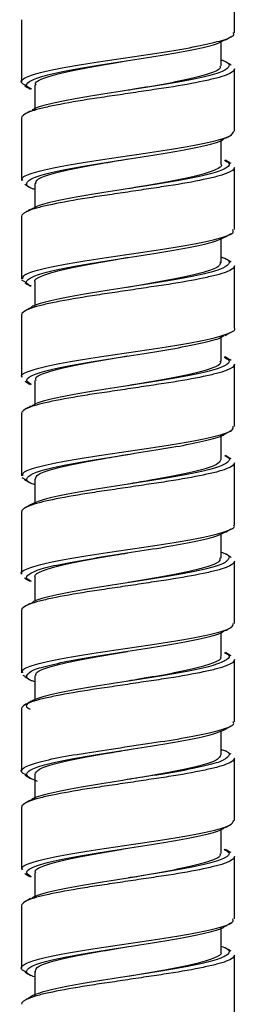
# Model space of a CAD drawing. Header units: inches. Extents: x 0.7 to 40, y 0 to 26.3.
# Tile 4 of 21: x 12.945 to 13.215, y 18.694 to 19.919. Entities that reach past the tile are written whole.
import ezdxf

# ---------------------------------------------------------------- set-up
doc = ezdxf.new("R2010")
doc.units = ezdxf.units.IN
doc.header["$MEASUREMENT"] = 0

msp = doc.modelspace()

# ---------------------------------------------------------------- linework, layer by layer
for p, q in [((13.2124, 19.9031), (13.2124, 19.9806)), ((12.9474, 19.9193), (12.9474, 19.8419)), ((13.1957, 19.862), (13.1957, 19.8921)), ((13.2124, 19.7806), (13.2124, 19.8581)), ((12.964, 19.8379), (12.964, 19.8077)), ((12.9474, 19.7968), (12.9474, 19.7194)), ((13.1957, 19.7395), (13.1957, 19.7697)), ((13.2124, 19.6581), (13.2124, 19.7356)), ((12.964, 19.7154), (12.964, 19.6853)), ((12.9474, 19.6743), (12.9474, 19.5969)), ((13.1957, 19.617), (13.1957, 19.6471)), ((13.2124, 19.5356), (13.2124, 19.6131)), ((12.9536, 19.5918), (12.9478, 19.5953)), ((12.964, 19.5929), (12.964, 19.5631)), ((12.9474, 19.5518), (12.9474, 19.4744)), ((13.1957, 19.4945), (13.1957, 19.5244)), ((13.0799, 19.501), (13.0799, 19.501)), ((13.2124, 19.4131), (13.2124, 19.4906)), ((12.964, 19.4704), (12.964, 19.4405)), ((13.0799, 19.4639), (13.0799, 19.4639)), ((12.9474, 19.4293), (12.9474, 19.3519)), ((13.1957, 19.372), (13.1957, 19.4018)), ((13.2124, 19.2906), (13.2124, 19.3681)), ((12.9531, 19.347), (12.9485, 19.3494)), ((12.964, 19.3479), (12.964, 19.3179)), ((12.9474, 19.3068), (12.9474, 19.2294)), ((13.1957, 19.2495), (13.1957, 19.2796)), ((13.0798, 19.256), (13.0798, 19.256)), ((13.2124, 19.1681), (13.2124, 19.2456)), ((12.964, 19.2254), (12.964, 19.196)), ((12.9474, 19.1843), (12.9474, 19.1069)), ((13.1957, 19.127), (13.1957, 19.1565)), ((13.0799, 19.1335), (13.0799, 19.1335)), ((13.2124, 19.0456), (13.2124, 19.1231)), ((12.9525, 19.1021), (12.9495, 19.1034)), ((12.964, 19.1029), (12.964, 19.0728)), ((12.9474, 19.0618), (12.9474, 18.9844)), ((13.1957, 19.0045), (13.1957, 19.0346)), ((13.2124, 18.9231), (13.2124, 19.0006)), ((12.964, 18.9804), (12.964, 18.9495)), ((13.0799, 18.9739), (13.0799, 18.9739)), ((12.9474, 18.9393), (12.9474, 18.8619)), ((13.1957, 18.882), (13.1957, 18.9118)), ((13.2124, 18.8006), (13.2124, 18.8781)), ((12.964, 18.8579), (12.964, 18.8279)), ((13.0801, 18.8515), (13.0801, 18.8515)), ((12.9474, 18.8168), (12.9474, 18.7394)), ((13.1957, 18.7595), (13.1957, 18.7894)), ((13.0798, 18.766), (13.0797, 18.766)), ((13.2124, 18.6781), (13.2124, 18.7556)), ((12.964, 18.7354), (12.964, 18.7054))]:
    msp.add_line(p, q)
at = {"flags": 128}
msp.add_lwpolyline([(13.0801, 19.7089), (13.0801, 19.7089), (13.0801, 19.7089)], dxfattribs=at)
for points, knots in [([(12.9532, 19.837), (12.9507, 19.8385), (12.9444, 19.8421), (12.9516, 19.8479), (12.9724, 19.8546), (13.0061, 19.8613), (13.0482, 19.8678), (13.0939, 19.8746), (13.138, 19.8811), (13.1756, 19.8879), (13.2012, 19.8944), (13.2132, 19.8996), (13.2112, 19.9025), (13.2107, 19.9031)], [0, 0, 0, 0, 0.064431, 0.1650356, 0.2656166, 0.3662008, 0.466797, 0.5673793, 0.6680097, 0.7685864, 0.8692316, 0.9698067, 1, 1, 1, 1]), ([(12.96, 19.8329), (12.9581, 19.8339), (12.9516, 19.8371), (12.9557, 19.8423), (12.972, 19.8491), (13.0016, 19.8557), (13.04, 19.8624), (13.083, 19.869), (13.1258, 19.8756), (13.1629, 19.8824), (13.1899, 19.8884), (13.1972, 19.8925), (13.2005, 19.8943)], [0, 0, 0, 0, 0.045456, 0.154032, 0.26253, 0.371081, 0.479584, 0.588088, 0.696584, 0.80509, 0.913635, 1, 1, 1, 1]), ([(13.2014, 19.8942), (13.2026, 19.8949), (13.2049, 19.8963), (13.2073, 19.8977), (13.2085, 19.8984)], [0, 0, 0, 0, 0.49972, 1, 1, 1, 1]), ([(13.2124, 19.8581), (13.2124, 19.8556), (13.2089, 19.853), (13.1989, 19.8491), (13.1948, 19.8478), (13.1852, 19.8453), (13.1798, 19.8441), (13.1614, 19.8402), (13.1464, 19.8375), (13.1225, 19.8338), (13.1143, 19.8326), (13.0973, 19.8301), (13.0886, 19.8287), (13.0711, 19.8261), (13.0624, 19.8248), (13.0454, 19.8223), (13.0372, 19.8211), (13.0133, 19.8173), (12.9984, 19.8146), (12.9799, 19.8108), (12.9745, 19.8096), (12.965, 19.8071), (12.9608, 19.8058), (12.9508, 19.8019), (12.9474, 19.7992), (12.9474, 19.7968)], [0, 0, 0, 0, 0.125, 0.125, 0.1875, 0.1875, 0.25, 0.25, 0.375, 0.375, 0.4375, 0.4375, 0.5, 0.5, 0.5625, 0.5625, 0.625, 0.625, 0.75, 0.75, 0.8125, 0.8125, 0.875, 0.875, 1, 1, 1, 1]), ([(13.1957, 19.8694), (13.197, 19.869), (13.2052, 19.8663), (13.2072, 19.8615), (13.1995, 19.8548), (13.1769, 19.8483), (13.1434, 19.8414), (13.1025, 19.835), (13.059, 19.8281), (13.0177, 19.8217), (12.9845, 19.8148), (12.9642, 19.8097), (12.9608, 19.8066), (12.9599, 19.8057)], [0, 0, 0, 0, 0.019107, 0.123688, 0.228273, 0.332875, 0.437457, 0.542097, 0.646672, 0.751327, 0.855902, 0.960549, 1, 1, 1, 1]), ([(12.9656, 19.8379), (12.9652, 19.8387), (12.9636, 19.8417), (12.975, 19.8472), (12.9984, 19.8536), (13.032, 19.8605), (13.0609, 19.8653), (13.0768, 19.868), (13.0796, 19.8685)], [0, 0, 0, 0, 0.081336, 0.299319, 0.517491, 0.735467, 0.953628, 1, 1, 1, 1]), ([(13.1941, 19.862), (13.1945, 19.8612), (13.1959, 19.8581), (13.1842, 19.8526), (13.1604, 19.8461), (13.1266, 19.8392), (13.0981, 19.8345), (13.0826, 19.8319), (13.0802, 19.8315)], [0, 0, 0, 0, 0.087634, 0.305726, 0.524012, 0.742101, 0.960365, 1, 1, 1, 1]), ([(13.2083, 19.8629), (13.2071, 19.8636), (13.2048, 19.865), (13.2024, 19.8664), (13.2012, 19.8671)], [0, 0, 0, 0, 0.500305, 1, 1, 1, 1]), ([(12.9513, 19.8371), (12.9525, 19.8364), (12.9549, 19.835), (12.9572, 19.8336), (12.9584, 19.8329)], [0, 0, 0, 0, 0.500296, 1, 1, 1, 1]), ([(12.9584, 19.8058), (12.9572, 19.8051), (12.9548, 19.8037), (12.9525, 19.8022), (12.9513, 19.8015)], [0, 0, 0, 0, 0.499713, 1, 1, 1, 1]), ([(12.9491, 19.7194), (12.9486, 19.7201), (12.9468, 19.723), (12.9593, 19.7284), (12.9853, 19.7348), (13.0233, 19.7417), (13.0676, 19.7481), (13.1132, 19.7549), (13.1552, 19.7615), (13.188, 19.7682), (13.209, 19.7745), (13.2107, 19.7787), (13.2115, 19.7806)], [0, 0, 0, 0, 0.036701, 0.145216, 0.253802, 0.362313, 0.4709, 0.579414, 0.687981, 0.7965, 0.905028, 1, 1, 1, 1]), ([(12.964, 19.7081), (12.9627, 19.7085), (12.9545, 19.7111), (12.9525, 19.7159), (12.9601, 19.7226), (12.9827, 19.7291), (13.0162, 19.736), (13.0572, 19.7424), (13.1006, 19.7493), (13.142, 19.7558), (13.1752, 19.7626), (13.1954, 19.7677), (13.1988, 19.7708), (13.1997, 19.7716)], [0, 0, 0, 0, 0.018978, 0.123688, 0.228402, 0.333133, 0.437844, 0.542613, 0.647317, 0.752102, 0.856805, 0.961582, 1, 1, 1, 1]), ([(13.2012, 19.7716), (13.2024, 19.7723), (13.2048, 19.7737), (13.2071, 19.7751), (13.2083, 19.7758)], [0, 0, 0, 0, 0.499693, 1, 1, 1, 1]), ([(13.2124, 19.7356), (13.2124, 19.7331), (13.2089, 19.7305), (13.1989, 19.7266), (13.1948, 19.7253), (13.1852, 19.7228), (13.1798, 19.7216), (13.1614, 19.7177), (13.1464, 19.715), (13.1225, 19.7113), (13.1143, 19.7101), (13.0973, 19.7076), (13.0886, 19.7062), (13.0711, 19.7036), (13.0624, 19.7023), (13.0454, 19.6998), (13.0372, 19.6986), (13.0133, 19.6948), (12.9984, 19.6921), (12.9799, 19.6883), (12.9745, 19.6871), (12.965, 19.6846), (12.9608, 19.6833), (12.9508, 19.6794), (12.9474, 19.6767), (12.9474, 19.6743)], [0, 0, 0, 0, 0.125, 0.125, 0.1875, 0.1875, 0.25, 0.25, 0.375, 0.375, 0.4375, 0.4375, 0.5, 0.5, 0.5625, 0.5625, 0.625, 0.625, 0.75, 0.75, 0.8125, 0.8125, 0.875, 0.875, 1, 1, 1, 1]), ([(13.1999, 19.7444), (13.2017, 19.7435), (13.2082, 19.7403), (13.204, 19.7351), (13.1877, 19.7283), (13.1581, 19.7218), (13.1196, 19.7151), (13.0766, 19.7084), (13.0338, 19.7018), (12.9968, 19.695), (12.9697, 19.689), (12.9625, 19.6849), (12.9592, 19.6831)], [0, 0, 0, 0, 0.044589, 0.15327, 0.261873, 0.370529, 0.479137, 0.587745, 0.696345, 0.804956, 0.913607, 1, 1, 1, 1]), ([(12.9652, 19.7153), (12.9654, 19.717), (12.9659, 19.7208), (12.9823, 19.727), (13.0099, 19.7337), (13.0443, 19.74), (13.0689, 19.7442), (13.0803, 19.7461)], [0, 0, 0, 0, 0.162999, 0.379764, 0.596604, 0.813374, 1, 1, 1, 1]), ([(13.1955, 19.7395), (13.1956, 19.7395), (13.1978, 19.7372), (13.1897, 19.7326), (13.1708, 19.726), (13.1398, 19.7192), (13.1079, 19.7137), (13.0873, 19.7102), (13.08, 19.7089)], [0, 0, 0, 0, 0.007644, 0.225613, 0.443592, 0.661563, 0.879652, 1, 1, 1, 1]), ([(13.2085, 19.7403), (13.2073, 19.741), (13.205, 19.7424), (13.2026, 19.7438), (13.2014, 19.7445)], [0, 0, 0, 0, 0.500256, 1, 1, 1, 1]), ([(12.9515, 19.7145), (12.9527, 19.7138), (12.955, 19.7124), (12.9574, 19.711), (12.9586, 19.7103)], [0, 0, 0, 0, 0.5003121, 1, 1, 1, 1]), ([(12.9583, 19.6832), (12.9571, 19.6825), (12.9548, 19.6811), (12.9524, 19.6797), (12.9513, 19.679)], [0, 0, 0, 0, 0.4997766, 1, 1, 1, 1]), ([(12.9487, 19.5969), (12.9491, 19.5986), (12.9498, 19.6024), (12.9688, 19.6086), (13.0004, 19.6153), (13.0417, 19.6219), (13.0872, 19.6286), (13.1318, 19.6351), (13.1707, 19.6419), (13.1983, 19.6484), (13.2123, 19.654), (13.2109, 19.6571), (13.2104, 19.6581)], [0, 0, 0, 0, 0.083201, 0.191713, 0.300247, 0.408759, 0.517275, 0.625806, 0.734319, 0.842886, 0.951393, 1, 1, 1, 1]), ([(12.9598, 19.5878), (12.9585, 19.5884), (12.9519, 19.5912), (12.9542, 19.596), (12.9676, 19.6029), (12.9952, 19.6093), (13.0322, 19.6162), (13.0747, 19.6227), (13.1179, 19.6294), (13.1565, 19.6361), (13.1868, 19.6426), (13.1964, 19.647), (13.201, 19.6491)], [0, 0, 0, 0, 0.027212, 0.13585, 0.244408, 0.35305, 0.461611, 0.570232, 0.678798, 0.787376, 0.895938, 1, 1, 1, 1]), ([(13.2011, 19.649), (13.2022, 19.6497), (13.2046, 19.6511), (13.207, 19.6525), (13.2081, 19.6532)], [0, 0, 0, 0, 0.4996943, 1, 1, 1, 1]), ([(13.2124, 19.6131), (13.2124, 19.6106), (13.2089, 19.608), (13.1989, 19.6041), (13.1948, 19.6028), (13.1852, 19.6003), (13.1798, 19.5991), (13.1614, 19.5952), (13.1464, 19.5925), (13.1225, 19.5888), (13.1143, 19.5876), (13.0973, 19.5851), (13.0886, 19.5837), (13.0711, 19.5811), (13.0624, 19.5798), (13.0454, 19.5773), (13.0372, 19.5761), (13.0133, 19.5723), (12.9984, 19.5696), (12.9799, 19.5658), (12.9745, 19.5646), (12.965, 19.5621), (12.9608, 19.5608), (12.9508, 19.5569), (12.9474, 19.5542), (12.9474, 19.5518)], [0, 0, 0, 0, 0.125, 0.125, 0.1875, 0.1875, 0.25, 0.25, 0.375, 0.375, 0.4375, 0.4375, 0.5, 0.5, 0.5625, 0.5625, 0.625, 0.625, 0.75, 0.75, 0.8125, 0.8125, 0.875, 0.875, 1, 1, 1, 1]), ([(13.1957, 19.6241), (13.1979, 19.6234), (13.2063, 19.6204), (13.2068, 19.6153), (13.1963, 19.6085), (13.1713, 19.602), (13.1361, 19.5952), (13.0942, 19.5887), (13.0509, 19.5819), (13.0105, 19.5754), (12.9794, 19.5686), (12.9619, 19.5638), (12.9598, 19.5613), (12.9595, 19.5609)], [0, 0, 0, 0, 0.035662, 0.140892, 0.246091, 0.351355, 0.456549, 0.561824, 0.667017, 0.77228, 0.877478, 0.982706, 1, 1, 1, 1]), ([(12.9646, 19.5929), (12.9644, 19.5931), (12.9623, 19.5956), (12.9709, 19.6004), (12.9909, 19.6069), (13.0225, 19.6137), (13.0534, 19.619), (13.0724, 19.6223), (13.0783, 19.6233)], [0, 0, 0, 0, 0.023448, 0.243073, 0.462758, 0.682372, 0.902143, 1, 1, 1, 1]), ([(13.0781, 19.6232), (13.0783, 19.6233), (13.0789, 19.6234), (13.0795, 19.6235), (13.0798, 19.6235)], [0, 0, 0, 0, 0.49968, 1, 1, 1, 1]), ([(13.1947, 19.6182), (13.1948, 19.6164), (13.195, 19.6123), (13.1791, 19.6058), (13.1522, 19.5993), (13.1174, 19.5927), (13.0918, 19.5884), (13.0794, 19.5863)], [0, 0, 0, 0, 0.178345, 0.38721, 0.596194, 0.80507, 1, 1, 1, 1]), ([(13.2084, 19.6178), (13.2072, 19.6185), (13.2049, 19.6199), (13.2025, 19.6213), (13.2014, 19.622)], [0, 0, 0, 0, 0.50024, 1, 1, 1, 1]), ([(12.9516, 19.5919), (12.9528, 19.5912), (12.9552, 19.5898), (12.9575, 19.5884), (12.9587, 19.5877)], [0, 0, 0, 0, 0.500306, 1, 1, 1, 1]), ([(12.9586, 19.5609), (12.9574, 19.5602), (12.9551, 19.5588), (12.9527, 19.5574), (12.9515, 19.5567)], [0, 0, 0, 0, 0.4997366, 1, 1, 1, 1]), ([(12.9486, 19.4744), (12.9482, 19.4748), (12.9459, 19.4774), (12.9566, 19.4824), (12.9806, 19.4888), (13.0172, 19.4957), (13.0608, 19.5021), (13.1067, 19.509), (13.1493, 19.5155), (13.1844, 19.5223), (13.2057, 19.5288), (13.2148, 19.5333), (13.2122, 19.5356), (13.2122, 19.5356)], [0, 0, 0, 0, 0.020721, 0.129255, 0.237833, 0.346362, 0.454961, 0.563486, 0.672085, 0.780613, 0.889191, 0.997723, 1, 1, 1, 1]), ([(12.9601, 19.4653), (12.9576, 19.4667), (12.9514, 19.4705), (12.958, 19.4763), (12.9774, 19.4829), (13.0092, 19.4897), (13.049, 19.4962), (13.0924, 19.503), (13.1345, 19.5095), (13.1696, 19.5164), (13.1927, 19.5218), (13.1977, 19.5253), (13.1994, 19.5265)], [0, 0, 0, 0, 0.071328, 0.180053, 0.288744, 0.397437, 0.506139, 0.614831, 0.723577, 0.832262, 0.941029, 1, 1, 1, 1]), ([(13.201, 19.5264), (13.2022, 19.5272), (13.2046, 19.5286), (13.2069, 19.53), (13.2081, 19.5307)], [0, 0, 0, 0, 0.499716, 1, 1, 1, 1]), ([(13.2124, 19.4906), (13.2124, 19.4881), (13.2089, 19.4855), (13.1989, 19.4816), (13.1948, 19.4803), (13.1852, 19.4778), (13.1798, 19.4766), (13.1614, 19.4727), (13.1464, 19.47), (13.1225, 19.4663), (13.1143, 19.4651), (13.0973, 19.4626), (13.0886, 19.4612), (13.0711, 19.4586), (13.0624, 19.4573), (13.0454, 19.4548), (13.0372, 19.4536), (13.0133, 19.4498), (12.9984, 19.4471), (12.9799, 19.4433), (12.9745, 19.4421), (12.965, 19.4396), (12.9608, 19.4383), (12.9508, 19.4344), (12.9474, 19.4317), (12.9474, 19.4293)], [0, 0, 0, 0, 0.125, 0.125, 0.1875, 0.1875, 0.25, 0.25, 0.375, 0.375, 0.4375, 0.4375, 0.5, 0.5, 0.5625, 0.5625, 0.625, 0.625, 0.75, 0.75, 0.8125, 0.8125, 0.875, 0.875, 1, 1, 1, 1]), ([(13.1995, 19.4997), (13.202, 19.4983), (13.2083, 19.4946), (13.202, 19.4888), (13.1829, 19.4821), (13.1513, 19.4754), (13.1116, 19.4689), (13.0683, 19.4621), (13.0261, 19.4556), (12.9908, 19.4487), (12.9673, 19.4432), (12.9621, 19.4397), (12.9603, 19.4384)], [0, 0, 0, 0, 0.069609, 0.17824, 0.286832, 0.395425, 0.504019, 0.612613, 0.721254, 0.829842, 0.938507, 1, 1, 1, 1]), ([(12.9657, 19.4704), (12.9653, 19.4714), (12.9642, 19.4747), (12.9769, 19.4803), (13.0015, 19.4868), (13.0358, 19.4937), (13.0636, 19.4982), (13.0781, 19.5007), (13.0795, 19.501)], [0, 0, 0, 0, 0.103505, 0.321585, 0.539859, 0.757943, 0.97617, 1, 1, 1, 1]), ([(13.1943, 19.4945), (13.1947, 19.4939), (13.1965, 19.491), (13.1859, 19.4858), (13.1634, 19.4793), (13.1304, 19.4724), (13.1007, 19.4675), (13.0838, 19.4646), (13.0801, 19.4639)], [0, 0, 0, 0, 0.0653873, 0.2833364, 0.5014537, 0.7193906, 0.9375227, 1, 1, 1, 1]), ([(13.2081, 19.4955), (13.2069, 19.4962), (13.2046, 19.4976), (13.2022, 19.499), (13.201, 19.4997)], [0, 0, 0, 0, 0.5002879, 1, 1, 1, 1]), ([(12.9516, 19.4695), (12.9527, 19.4688), (12.9551, 19.4674), (12.9574, 19.4659), (12.9586, 19.4652)], [0, 0, 0, 0, 0.500271, 1, 1, 1, 1]), ([(12.9587, 19.4385), (12.9575, 19.4378), (12.9551, 19.4363), (12.9528, 19.4349), (12.9516, 19.4342)], [0, 0, 0, 0, 0.4996974, 1, 1, 1, 1]), ([(12.9492, 19.3519), (12.949, 19.3532), (12.9487, 19.3568), (12.9652, 19.3627), (12.995, 19.3692), (13.0352, 19.376), (13.0804, 19.3826), (13.1255, 19.3892), (13.1655, 19.3959), (13.195, 19.4024), (13.2112, 19.4083), (13.2107, 19.4118), (13.2105, 19.4131)], [0, 0, 0, 0, 0.067197, 0.175701, 0.284264, 0.392772, 0.501301, 0.609809, 0.718321, 0.826852, 0.935361, 1, 1, 1, 1]), ([(12.964, 19.3408), (12.9617, 19.3416), (12.9533, 19.3447), (12.953, 19.3497), (12.9639, 19.3566), (12.9891, 19.363), (13.0245, 19.3699), (13.0665, 19.3764), (13.1098, 19.3832), (13.1501, 19.3897), (13.1809, 19.3965), (13.1982, 19.4012), (13.2002, 19.4038), (13.2004, 19.4041)], [0, 0, 0, 0, 0.037647, 0.142796, 0.247908, 0.353088, 0.458194, 0.563382, 0.66849, 0.773662, 0.878774, 0.983909, 1, 1, 1, 1]), ([(13.2013, 19.4041), (13.2024, 19.4048), (13.2048, 19.4062), (13.2071, 19.4076), (13.2083, 19.4083)], [0, 0, 0, 0, 0.499749, 1, 1, 1, 1]), ([(13.2124, 19.3681), (13.2124, 19.3656), (13.2089, 19.363), (13.1989, 19.3591), (13.1948, 19.3578), (13.1852, 19.3553), (13.1798, 19.3541), (13.1614, 19.3502), (13.1464, 19.3475), (13.1225, 19.3438), (13.1143, 19.3426), (13.0973, 19.3401), (13.0886, 19.3387), (13.0711, 19.3361), (13.0624, 19.3348), (13.0454, 19.3323), (13.0372, 19.3311), (13.0133, 19.3273), (12.9984, 19.3246), (12.9799, 19.3208), (12.9745, 19.3196), (12.965, 19.3171), (12.9608, 19.3158), (12.9508, 19.3119), (12.9474, 19.3092), (12.9474, 19.3068)], [0, 0, 0, 0, 0.125, 0.125, 0.1875, 0.1875, 0.25, 0.25, 0.375, 0.375, 0.4375, 0.4375, 0.5, 0.5, 0.5625, 0.5625, 0.625, 0.625, 0.75, 0.75, 0.8125, 0.8125, 0.875, 0.875, 1, 1, 1, 1]), ([(13.2002, 19.377), (13.2013, 19.3766), (13.2078, 19.3738), (13.2056, 19.3691), (13.1925, 19.3622), (13.1653, 19.3557), (13.1285, 19.3489), (13.0859, 19.3424), (13.0427, 19.3357), (13.004, 19.329), (12.9732, 19.3224), (12.9633, 19.318), (12.9584, 19.3158)], [0, 0, 0, 0, 0.023528, 0.132195, 0.240784, 0.349457, 0.458048, 0.566703, 0.675299, 0.783915, 0.89251, 1, 1, 1, 1]), ([(12.9648, 19.3478), (12.9654, 19.3497), (12.9666, 19.3538), (12.9846, 19.3602), (13.0132, 19.3669), (13.0469, 19.3729), (13.0702, 19.3769), (13.0802, 19.3786)], [0, 0, 0, 0, 0.18504, 0.401889, 0.618736, 0.83557, 1, 1, 1, 1]), ([(13.1954, 19.3721), (13.1944, 19.37), (13.1924, 19.3657), (13.1729, 19.3592), (13.1434, 19.3524), (13.1104, 19.3466), (13.0885, 19.3429), (13.0797, 19.3414)], [0, 0, 0, 0, 0.2052281, 0.4223693, 0.6395231, 0.8567298, 1, 1, 1, 1]), ([(13.2082, 19.3729), (13.207, 19.3736), (13.2047, 19.375), (13.2023, 19.3765), (13.2011, 19.3772)], [0, 0, 0, 0, 0.500306, 1, 1, 1, 1]), ([(12.9513, 19.3471), (12.9525, 19.3464), (12.9548, 19.345), (12.9572, 19.3436), (12.9583, 19.3429)], [0, 0, 0, 0, 0.500239, 1, 1, 1, 1]), ([(12.9584, 19.3158), (12.9573, 19.3151), (12.9549, 19.3137), (12.9525, 19.3123), (12.9514, 19.3116)], [0, 0, 0, 0, 0.499699, 1, 1, 1, 1]), ([(12.9477, 19.2294), (12.9476, 19.2295), (12.9451, 19.2318), (12.9543, 19.2364), (12.976, 19.2429), (13.0113, 19.2497), (13.0541, 19.2562), (13.1, 19.263), (13.1434, 19.2695), (13.1799, 19.2763), (13.2035, 19.2828), (13.214, 19.2877), (13.2116, 19.2903), (13.2113, 19.2906)], [0, 0, 0, 0, 0.004852, 0.113387, 0.221929, 0.330465, 0.439047, 0.547577, 0.656178, 0.764705, 0.873305, 0.981835, 1, 1, 1, 1]), ([(12.9599, 19.2205), (12.9579, 19.2215), (12.9515, 19.2247), (12.9559, 19.23), (12.9725, 19.2368), (13.0024, 19.2433), (13.041, 19.25), (13.0841, 19.2567), (13.1268, 19.2632), (13.1636, 19.2701), (13.1903, 19.276), (13.1973, 19.28), (13.2004, 19.2818)], [0, 0, 0, 0, 0.04696, 0.155649, 0.264264, 0.372925, 0.481544, 0.590163, 0.698781, 0.807402, 0.916068, 1, 1, 1, 1]), ([(13.2014, 19.2817), (13.2026, 19.2824), (13.2049, 19.2838), (13.2073, 19.2852), (13.2084, 19.2859)], [0, 0, 0, 0, 0.499773, 1, 1, 1, 1]), ([(13.2124, 19.2456), (13.2124, 19.2431), (13.2089, 19.2405), (13.1989, 19.2366), (13.1948, 19.2353), (13.1852, 19.2328), (13.1798, 19.2316), (13.1614, 19.2277), (13.1464, 19.225), (13.1225, 19.2213), (13.1143, 19.2201), (13.0973, 19.2176), (13.0886, 19.2162), (13.0711, 19.2136), (13.0624, 19.2123), (13.0454, 19.2098), (13.0372, 19.2086), (13.0133, 19.2048), (12.9984, 19.2021), (12.9799, 19.1983), (12.9745, 19.1971), (12.965, 19.1946), (12.9608, 19.1933), (12.9508, 19.1894), (12.9474, 19.1867), (12.9474, 19.1843)], [0, 0, 0, 0, 0.125, 0.125, 0.1875, 0.1875, 0.25, 0.25, 0.375, 0.375, 0.4375, 0.4375, 0.5, 0.5, 0.5625, 0.5625, 0.625, 0.625, 0.75, 0.75, 0.8125, 0.8125, 0.875, 0.875, 1, 1, 1, 1]), ([(13.1957, 19.2569), (13.1969, 19.2565), (13.2051, 19.254), (13.2072, 19.2492), (13.1999, 19.2425), (13.1776, 19.2359), (13.1443, 19.2291), (13.1035, 19.2226), (13.0601, 19.2158), (13.0186, 19.2093), (12.9852, 19.2025), (12.9645, 19.1973), (12.9609, 19.1941), (12.9599, 19.1932)], [0, 0, 0, 0, 0.017146, 0.121594, 0.226045, 0.330506, 0.434955, 0.539458, 0.6439, 0.748421, 0.852862, 0.957378, 1, 1, 1, 1]), ([(12.9651, 19.2254), (12.9647, 19.2258), (12.9628, 19.2285), (12.9724, 19.2335), (12.9937, 19.24), (13.026, 19.2469), (13.0565, 19.252), (13.0747, 19.2551), (13.0796, 19.256)], [0, 0, 0, 0, 0.045284, 0.263277, 0.481394, 0.699371, 0.917537, 1, 1, 1, 1]), ([(13.1941, 19.2496), (13.1943, 19.2483), (13.195, 19.2449), (13.1811, 19.239), (13.1554, 19.2325), (13.1205, 19.2257), (13.0936, 19.2213), (13.0804, 19.219), (13.0801, 19.219)], [0, 0, 0, 0, 0.125603, 0.343147, 0.560864, 0.77842, 0.996058, 1, 1, 1, 1]), ([(13.2085, 19.2503), (13.2073, 19.251), (13.2049, 19.2524), (13.2026, 19.2538), (13.2014, 19.2545)], [0, 0, 0, 0, 0.500281, 1, 1, 1, 1]), ([(12.9512, 19.2247), (12.9524, 19.224), (12.9548, 19.2226), (12.9571, 19.2212), (12.9583, 19.2204)], [0, 0, 0, 0, 0.500246, 1, 1, 1, 1]), ([(12.9583, 19.1932), (12.9571, 19.1925), (12.9548, 19.1911), (12.9524, 19.1897), (12.9512, 19.189)], [0, 0, 0, 0, 0.499752, 1, 1, 1, 1]), ([(12.9493, 19.1069), (12.9489, 19.1079), (12.9476, 19.1111), (12.9619, 19.1168), (12.9898, 19.1232), (13.0289, 19.13), (13.0736, 19.1365), (13.1191, 19.1433), (13.1602, 19.1499), (13.1915, 19.1565), (13.2101, 19.1627), (13.2107, 19.1665), (13.2109, 19.1681)], [0, 0, 0, 0, 0.051157, 0.159662, 0.268242, 0.376749, 0.485313, 0.593824, 0.702352, 0.810862, 0.919377, 1, 1, 1, 1]), ([(12.964, 19.0956), (12.9626, 19.096), (12.9544, 19.0987), (12.9526, 19.1035), (12.9605, 19.1103), (12.9834, 19.1168), (13.0171, 19.1236), (13.0582, 19.1301), (13.1016, 19.137), (13.1429, 19.1434), (13.1759, 19.1503), (13.1958, 19.1554), (13.199, 19.1584), (13.1999, 19.1592)], [0, 0, 0, 0, 0.020912, 0.125491, 0.230074, 0.334682, 0.439262, 0.543904, 0.648478, 0.753132, 0.857706, 0.962349, 1, 1, 1, 1]), ([(13.2014, 19.1592), (13.2026, 19.1599), (13.2049, 19.1613), (13.2073, 19.1627), (13.2085, 19.1634)], [0, 0, 0, 0, 0.499734, 1, 1, 1, 1]), ([(13.2124, 19.1231), (13.2124, 19.1206), (13.2089, 19.118), (13.1989, 19.1141), (13.1948, 19.1128), (13.1852, 19.1103), (13.1798, 19.1091), (13.1614, 19.1052), (13.1464, 19.1025), (13.1225, 19.0988), (13.1143, 19.0976), (13.0973, 19.0951), (13.0886, 19.0937), (13.0711, 19.0911), (13.0624, 19.0898), (13.0454, 19.0873), (13.0372, 19.0861), (13.0133, 19.0823), (12.9984, 19.0796), (12.9799, 19.0758), (12.9745, 19.0746), (12.965, 19.0721), (12.9608, 19.0708), (12.9508, 19.0669), (12.9474, 19.0642), (12.9474, 19.0618)], [0, 0, 0, 0, 0.125, 0.125, 0.1875, 0.1875, 0.25, 0.25, 0.375, 0.375, 0.4375, 0.4375, 0.5, 0.5, 0.5625, 0.5625, 0.625, 0.625, 0.75, 0.75, 0.8125, 0.8125, 0.875, 0.875, 1, 1, 1, 1]), ([(13.1999, 19.1319), (13.2017, 19.1311), (13.2081, 19.1279), (13.2042, 19.1228), (13.1883, 19.116), (13.1589, 19.1094), (13.1206, 19.1027), (13.0776, 19.0961), (13.0349, 19.0895), (12.9974, 19.0827), (12.9691, 19.0762), (12.9548, 19.0693), (12.9515, 19.0647), (12.9572, 19.062), (12.9581, 19.0616)], [0, 0, 0, 0, 0.0369091, 0.1316038, 0.2262289, 0.3209046, 0.4155342, 0.5101715, 0.6047972, 0.69943, 0.794091, 0.8887191, 0.9834081, 1, 1, 1, 1]), ([(12.9656, 19.1028), (12.9654, 19.1041), (12.9648, 19.1076), (12.9788, 19.1135), (13.0046, 19.12), (13.0395, 19.1268), (13.0664, 19.1312), (13.0794, 19.1334), (13.0795, 19.1335)], [0, 0, 0, 0, 0.127567, 0.34519, 0.562983, 0.780618, 0.998329, 1, 1, 1, 1]), ([(13.1947, 19.1271), (13.195, 19.1266), (13.197, 19.124), (13.1875, 19.1189), (13.1663, 19.1125), (13.134, 19.1056), (13.1033, 19.1004), (13.0849, 19.0973), (13.0797, 19.0964)], [0, 0, 0, 0, 0.043275, 0.260766, 0.478377, 0.695853, 0.913515, 1, 1, 1, 1]), ([(13.2084, 19.1278), (13.2072, 19.1285), (13.2049, 19.1299), (13.2026, 19.1313), (13.2014, 19.132)], [0, 0, 0, 0, 0.500222, 1, 1, 1, 1]), ([(12.9513, 19.1021), (12.9525, 19.1014), (12.9548, 19.1), (12.9572, 19.0986), (12.9584, 19.0979)], [0, 0, 0, 0, 0.500289, 1, 1, 1, 1]), ([(12.9584, 19.0708), (12.9572, 19.0701), (12.9549, 19.0687), (12.9526, 19.0673), (12.9514, 19.0666)], [0, 0, 0, 0, 0.4997541, 1, 1, 1, 1]), ([(12.9533, 18.9794), (12.9508, 18.9809), (12.9444, 18.9845), (12.9514, 18.9903), (12.972, 18.997), (13.0056, 19.0037), (13.0475, 19.0102), (13.0933, 19.017), (13.1374, 19.0235), (13.1752, 19.0303), (13.2009, 19.0368), (13.2131, 19.0421), (13.2112, 19.0449), (13.2107, 19.0456)], [0, 0, 0, 0, 0.064148, 0.164631, 0.265087, 0.365545, 0.466012, 0.566469, 0.666972, 0.767424, 0.867943, 0.968392, 1, 1, 1, 1]), ([(12.9675, 18.9717), (12.9629, 18.9735), (12.9527, 18.9776), (12.9539, 18.9837), (12.9683, 18.9905), (12.9959, 18.997), (13.0331, 19.0038), (13.0758, 19.0104), (13.1189, 19.0171), (13.1573, 19.0237), (13.1874, 19.0302), (13.1967, 19.0346), (13.2012, 19.0367)], [0, 0, 0, 0, 0.082837, 0.185325, 0.287737, 0.390225, 0.492639, 0.595105, 0.697524, 0.799946, 0.90236, 1, 1, 1, 1]), ([(13.2013, 19.0366), (13.2025, 19.0373), (13.2048, 19.0387), (13.2072, 19.0401), (13.2083, 19.0408)], [0, 0, 0, 0, 0.499702, 1, 1, 1, 1]), ([(13.2124, 19.0006), (13.2124, 18.9981), (13.2089, 18.9955), (13.1989, 18.9916), (13.1948, 18.9903), (13.1852, 18.9878), (13.1798, 18.9866), (13.1614, 18.9827), (13.1464, 18.98), (13.1225, 18.9763), (13.1143, 18.9751), (13.0973, 18.9726), (13.0886, 18.9712), (13.0711, 18.9686), (13.0624, 18.9673), (13.0454, 18.9648), (13.0372, 18.9636), (13.0133, 18.9598), (12.9984, 18.9571), (12.9799, 18.9533), (12.9745, 18.9521), (12.965, 18.9496), (12.9608, 18.9483), (12.9508, 18.9444), (12.9474, 18.9417), (12.9474, 18.9393)], [0, 0, 0, 0, 0.125, 0.125, 0.1875, 0.1875, 0.25, 0.25, 0.375, 0.375, 0.4375, 0.4375, 0.5, 0.5, 0.5625, 0.5625, 0.625, 0.625, 0.75, 0.75, 0.8125, 0.8125, 0.875, 0.875, 1, 1, 1, 1]), ([(13.1957, 19.0117), (13.1978, 19.0109), (13.2062, 19.008), (13.2069, 19.003), (13.1967, 18.9961), (13.172, 18.9897), (13.137, 18.9828), (13.0953, 18.9764), (13.0519, 18.9695), (13.0114, 18.963), (12.98, 18.9562), (12.9622, 18.9515), (12.96, 18.9488), (12.9596, 18.9485)], [0, 0, 0, 0, 0.033534, 0.138822, 0.244088, 0.349414, 0.454673, 0.560013, 0.665272, 0.770603, 0.875866, 0.981166, 1, 1, 1, 1]), ([(12.9643, 18.9803), (12.9653, 18.9825), (12.9674, 18.9868), (12.987, 18.9933), (13.0166, 19.0001), (13.0495, 19.0058), (13.0714, 19.0096), (13.08, 19.011)], [0, 0, 0, 0, 0.207057, 0.42413, 0.641217, 0.858364, 1, 1, 1, 1]), ([(13.1949, 19.0046), (13.1943, 19.0027), (13.1931, 18.9987), (13.1753, 18.9923), (13.1468, 18.9856), (13.1131, 18.9795), (13.0897, 18.9756), (13.0796, 18.9739)], [0, 0, 0, 0, 0.183267, 0.400283, 0.617297, 0.834294, 1, 1, 1, 1]), ([(13.2081, 19.0055), (13.207, 19.0062), (13.2046, 19.0076), (13.2023, 19.009), (13.2011, 19.0097)], [0, 0, 0, 0, 0.500272, 1, 1, 1, 1]), ([(12.9515, 18.9795), (12.9526, 18.9788), (12.955, 18.9774), (12.9574, 18.976), (12.9585, 18.9753)], [0, 0, 0, 0, 0.500308, 1, 1, 1, 1]), ([(12.9587, 18.9485), (12.9575, 18.9478), (12.9552, 18.9464), (12.9528, 18.945), (12.9516, 18.9442)], [0, 0, 0, 0, 0.499708, 1, 1, 1, 1]), ([(12.949, 18.8619), (12.9486, 18.8626), (12.9467, 18.8655), (12.959, 18.8708), (12.9849, 18.8772), (13.0227, 18.8841), (13.0669, 18.8905), (13.1126, 18.8973), (13.1546, 18.9039), (13.1876, 18.9106), (13.2089, 18.917), (13.2107, 18.9211), (13.2116, 18.9231)], [0, 0, 0, 0, 0.035131, 0.143648, 0.252233, 0.360746, 0.469334, 0.577849, 0.686419, 0.794939, 0.903472, 1, 1, 1, 1]), ([(12.9601, 18.8527), (12.9576, 18.8543), (12.9514, 18.858), (12.9582, 18.864), (12.978, 18.8706), (13.01, 18.8773), (13.05, 18.8838), (13.0934, 18.8907), (13.1354, 18.8971), (13.1703, 18.904), (13.1931, 18.9094), (13.1978, 18.9129), (13.1995, 18.914)], [0, 0, 0, 0, 0.074534, 0.183118, 0.291673, 0.400232, 0.508805, 0.617362, 0.725977, 0.834526, 0.943158, 1, 1, 1, 1]), ([(13.2011, 18.914), (13.2023, 18.9147), (13.2046, 18.9161), (13.207, 18.9175), (13.2082, 18.9182)], [0, 0, 0, 0, 0.499688, 1, 1, 1, 1]), ([(13.2124, 18.8781), (13.2124, 18.8756), (13.2089, 18.873), (13.1989, 18.8691), (13.1948, 18.8678), (13.1852, 18.8653), (13.1798, 18.8641), (13.1614, 18.8602), (13.1464, 18.8575), (13.1225, 18.8538), (13.1143, 18.8526), (13.0973, 18.8501), (13.0886, 18.8487), (13.0711, 18.8461), (13.0624, 18.8448), (13.0454, 18.8423), (13.0372, 18.8411), (13.0133, 18.8373), (12.9984, 18.8346), (12.9799, 18.8308), (12.9745, 18.8296), (12.965, 18.8271), (12.9608, 18.8258), (12.9508, 18.8219), (12.9474, 18.8192), (12.9474, 18.8168)], [0, 0, 0, 0, 0.125, 0.125, 0.1875, 0.1875, 0.25, 0.25, 0.375, 0.375, 0.4375, 0.4375, 0.5, 0.5, 0.5625, 0.5625, 0.625, 0.625, 0.75, 0.75, 0.8125, 0.8125, 0.875, 0.875, 1, 1, 1, 1]), ([(13.1995, 18.8872), (13.2019, 18.8858), (13.2083, 18.8822), (13.2023, 18.8765), (13.1835, 18.8698), (13.1522, 18.8631), (13.1127, 18.8565), (13.0694, 18.8497), (13.0271, 18.8432), (12.9915, 18.8364), (12.9675, 18.8308), (12.9621, 18.8272), (12.9601, 18.8258)], [0, 0, 0, 0, 0.066556, 0.17509, 0.283578, 0.392065, 0.500546, 0.609037, 0.717569, 0.826054, 0.934614, 1, 1, 1, 1]), ([(12.9654, 18.8579), (12.965, 18.8586), (12.9633, 18.8614), (12.974, 18.8667), (12.9966, 18.8732), (13.0297, 18.8801), (13.0593, 18.885), (13.0761, 18.8879), (13.0797, 18.8885)], [0, 0, 0, 0, 0.067278, 0.285115, 0.503123, 0.720948, 0.938967, 1, 1, 1, 1]), ([(13.1941, 18.882), (13.1944, 18.881), (13.1956, 18.8778), (13.183, 18.8722), (13.1585, 18.8657), (13.1243, 18.8588), (13.0964, 18.8542), (13.0819, 18.8518), (13.0805, 18.8515)], [0, 0, 0, 0, 0.101717, 0.32009, 0.538659, 0.757036, 0.97556, 1, 1, 1, 1]), ([(13.2081, 18.883), (13.207, 18.8837), (13.2046, 18.8851), (13.2022, 18.8865), (13.2011, 18.8872)], [0, 0, 0, 0, 0.50031, 1, 1, 1, 1]), ([(12.9516, 18.8569), (12.9528, 18.8562), (12.9551, 18.8548), (12.9575, 18.8534), (12.9587, 18.8527)], [0, 0, 0, 0, 0.500306, 1, 1, 1, 1]), ([(12.9585, 18.8259), (12.9574, 18.8252), (12.955, 18.8238), (12.9526, 18.8224), (12.9515, 18.8216)], [0, 0, 0, 0, 0.499689, 1, 1, 1, 1]), ([(12.9536, 18.7344), (12.9513, 18.7355), (12.9445, 18.7389), (12.9497, 18.7443), (12.968, 18.7511), (13, 18.7577), (13.041, 18.7643), (13.0865, 18.771), (13.1312, 18.7775), (13.1702, 18.7843), (13.198, 18.7908), (13.2122, 18.7964), (13.2109, 18.7996), (13.2104, 18.8006)], [0, 0, 0, 0, 0.050588, 0.150963, 0.251282, 0.351627, 0.451948, 0.552272, 0.652606, 0.752928, 0.853297, 0.953613, 1, 1, 1, 1]), ([(13.201, 18.7914), (13.2022, 18.7921), (13.2046, 18.7936), (13.2069, 18.795), (13.2081, 18.7957)], [0, 0, 0, 0, 0.499705, 1, 1, 1, 1]), ([(12.964, 18.7283), (12.9616, 18.7292), (12.9532, 18.7323), (12.953, 18.7374), (12.9643, 18.7443), (12.9898, 18.7507), (13.0255, 18.7576), (13.0675, 18.764), (13.1108, 18.7709), (13.1509, 18.7774), (13.1814, 18.7841), (13.1984, 18.7888), (13.2002, 18.7912), (13.2004, 18.7915)], [0, 0, 0, 0, 0.039961, 0.145375, 0.250744, 0.356184, 0.461549, 0.566994, 0.67236, 0.777786, 0.883157, 0.988543, 1, 1, 1, 1]), ([(13.2124, 18.7556), (13.2124, 18.7531), (13.2089, 18.7505), (13.1989, 18.7466), (13.1948, 18.7453), (13.1852, 18.7428), (13.1798, 18.7416), (13.1614, 18.7377), (13.1464, 18.735), (13.1225, 18.7313), (13.1143, 18.7301), (13.0973, 18.7276), (13.0886, 18.7262), (13.0711, 18.7236), (13.0624, 18.7223), (13.0454, 18.7198), (13.0372, 18.7186), (13.0133, 18.7148), (12.9984, 18.7121), (12.9799, 18.7083), (12.9745, 18.7071), (12.965, 18.7046), (12.9608, 18.7033), (12.9508, 18.6994), (12.9474, 18.6967), (12.9474, 18.6943)], [0, 0, 0, 0, 0.125, 0.125, 0.1875, 0.1875, 0.25, 0.25, 0.375, 0.375, 0.4375, 0.4375, 0.5, 0.5, 0.5625, 0.5625, 0.625, 0.625, 0.75, 0.75, 0.8125, 0.8125, 0.875, 0.875, 1, 1, 1, 1]), ([(13.1957, 18.7666), (13.1986, 18.7654), (13.2071, 18.7621), (13.2061, 18.7567), (13.193, 18.7499), (13.1661, 18.7434), (13.1294, 18.7366), (13.087, 18.7301), (13.0438, 18.7233), (13.0044, 18.7167), (12.9754, 18.7101), (12.9597, 18.7055), (12.9584, 18.7033), (12.9584, 18.7033)], [0, 0, 0, 0, 0.051774, 0.156989, 0.262132, 0.367357, 0.4725, 0.577712, 0.68286, 0.788036, 0.893186, 0.998339, 1, 1, 1, 1]), ([(12.965, 18.7342), (12.965, 18.7361), (12.9648, 18.7402), (12.9808, 18.7466), (13.0078, 18.7532), (13.0425, 18.7597), (13.0679, 18.764), (13.0801, 18.7661)], [0, 0, 0, 0, 0.179681, 0.388891, 0.598216, 0.807437, 1, 1, 1, 1]), ([(13.1951, 18.7595), (13.1953, 18.7593), (13.1975, 18.7569), (13.1889, 18.7521), (13.1691, 18.7456), (13.1376, 18.7388), (13.1061, 18.7334), (13.0864, 18.73), (13.0798, 18.7289)], [0, 0, 0, 0, 0.021352, 0.239092, 0.456886, 0.674617, 0.892498, 1, 1, 1, 1]), ([(13.2084, 18.7603), (13.2072, 18.761), (13.2048, 18.7624), (13.2025, 18.7639), (13.2013, 18.7646)], [0, 0, 0, 0, 0.5002975, 1, 1, 1, 1]), ([(12.9516, 18.7345), (12.9528, 18.7337), (12.9551, 18.7323), (12.9575, 18.7309), (12.9586, 18.7302)], [0, 0, 0, 0, 0.500276, 1, 1, 1, 1]), ([(12.9583, 18.7033), (12.9571, 18.7025), (12.9548, 18.7011), (12.9524, 18.6997), (12.9513, 18.699)], [0, 0, 0, 0, 0.4997284, 1, 1, 1, 1])]:
    msp.add_open_spline(points, degree=3, knots=knots)

doc.saveas('drawing.dxf')
